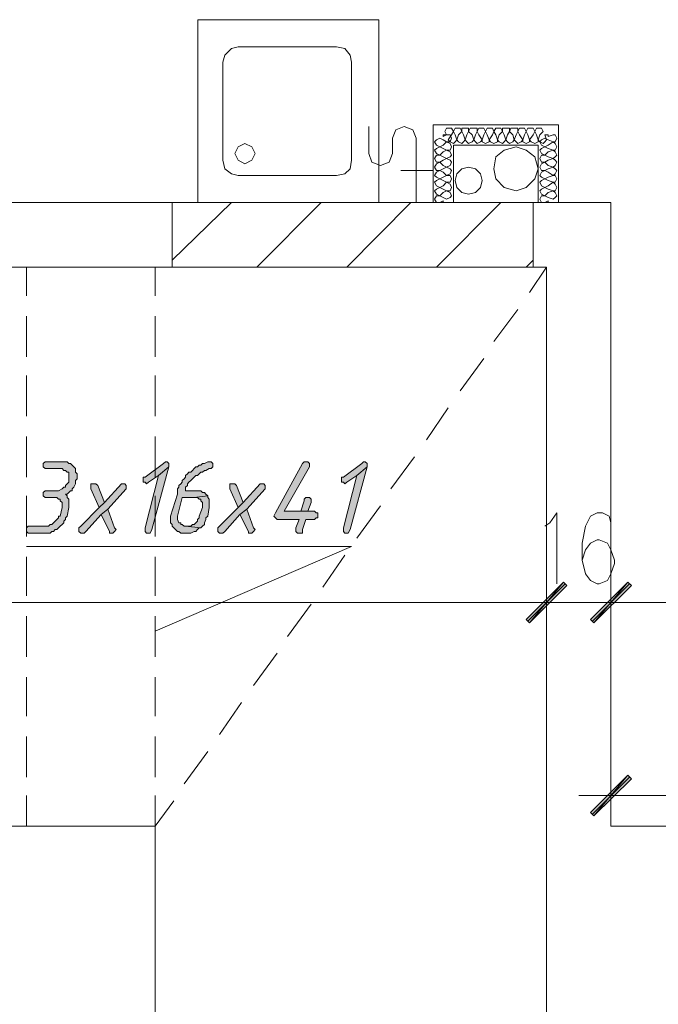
# Model space of a CAD drawing. Header units: inches. Extents: x 1504 to 12593, y -807 to 3183.
# Tile 23 of 256: x 3499 to 3659, y -310 to -64. Entities that reach past the tile are written whole.
import ezdxf

# ---------------------------------------------------------------- set-up
doc = ezdxf.new("R2010")
doc.units = ezdxf.units.IN
doc.header["$MEASUREMENT"] = 0
for name, color, linetype in [('at_Entity', 7, 'Continuous'), ('at_Rect', 7, 'Continuous'), ('at_Solid', 7, 'Continuous')]:
    doc.layers.add(name, color=color, linetype=linetype)

msp = doc.modelspace()

# ---------------------------------------------------------------- hatches: boundary and pattern name
at = {"layer": 'at_Solid', "lineweight": 15}
for points in [[(3509.87, -174.71), (3505.63, -174.71), (3505.18, -175.13), (3505.18, -175.98), (3505.63, -176.4), (3509.87, -176.4), (3510.26, -176.82), (3510.7, -176.82), (3511.09, -177.25), (3511.54, -177.25), (3511.54, -178.51), (3511.54, -179.78), (3511.09, -180.2), (3510.7, -180.63), (3510.7, -181.04), (3510.26, -181.04), (3509.87, -181.47), (3508.97, -181.89), (3505.63, -181.89), (3505.18, -182.31), (3505.18, -183.16), (3505.63, -183.58), (3508.58, -183.58), (3508.97, -184), (3509.42, -184), (3509.42, -184.43), (3509.87, -184.85), (3509.87, -186.12), (3509.42, -188.22), (3508.97, -188.22), (3508.97, -188.65), (3508.58, -189.07), (3508.14, -189.49), (3507.75, -189.92), (3507.3, -190.34), (3506.91, -190.34), (3506.46, -190.76), (3501.39, -190.76), (3501, -191.18), (3501, -192.03), (3501.39, -192.45), (3506.91, -192.45), (3507.3, -192.03), (3507.75, -192.03), (3508.14, -191.61), (3508.58, -191.61), (3508.97, -191.18), (3509.42, -190.76), (3509.87, -190.34), (3510.26, -189.92), (3510.26, -189.49), (3510.7, -189.07), (3510.7, -188.65), (3511.09, -188.22), (3511.54, -186.12), (3511.54, -185.27), (3511.54, -184), (3511.09, -183.58), (3511.09, -183.16), (3510.7, -182.74), (3511.09, -182.74), (3511.54, -182.31), (3511.93, -181.89), (3512.38, -181.89), (3512.38, -181.47), (3512.82, -181.04), (3513.21, -180.2), (3513.21, -179.35), (3513.66, -178.94), (3513.66, -177.66), (3513.21, -177.25), (3513.21, -176.4), (3512.82, -175.98), (3512.38, -175.56), (3511.93, -175.13), (3511.54, -175.13), (3511.09, -174.71), (3510.7, -174.71)], [(3535.64, -174.71), (3535.19, -175.13), (3530.56, -178.51), (3530.12, -178.51), (3530.12, -179.78), (3530.56, -179.78), (3530.95, -180.2), (3531.4, -179.78), (3533.91, -178.09), (3536.48, -175.98), (3536.48, -175.13), (3536.03, -174.71)], [(3536.48, -175.98), (3533.91, -178.09), (3530.56, -191.18), (3530.56, -191.61), (3530.56, -192.03), (3530.95, -192.45), (3531.79, -192.45), (3532.24, -191.61)], [(3546.57, -174.71), (3546.18, -174.71), (3545.35, -175.13), (3544.9, -175.13), (3544.45, -175.56), (3544.06, -175.56), (3543.62, -175.98), (3543.23, -175.98), (3542.78, -176.4), (3542.39, -176.82), (3541.94, -177.25), (3541.5, -177.25), (3541.11, -177.66), (3540.66, -178.09), (3540.66, -178.51), (3540.27, -178.94), (3539.82, -179.35), (3539.82, -179.78), (3539.43, -180.2), (3538.99, -180.63), (3538.99, -181.04), (3538.6, -181.47), (3538.6, -182.74), (3536.87, -188.22), (3536.87, -189.92), (3537.31, -190.34), (3537.31, -190.76), (3537.7, -191.18), (3538.15, -191.61), (3538.6, -192.03), (3538.99, -192.03), (3539.43, -192.45), (3541.94, -192.45), (3542.78, -192.03), (3543.23, -192.03), (3543.62, -191.61), (3544.06, -191.18), (3544.45, -191.18), (3540.66, -190.76), (3540.27, -190.76), (3539.82, -190.34), (3539.43, -190.34), (3539.43, -189.92), (3538.99, -189.92), (3538.6, -189.07), (3538.6, -188.65), (3538.6, -188.22), (3539.82, -183.58), (3542.78, -183.58), (3546.18, -183.16), (3545.74, -182.74), (3545.35, -182.31), (3544.9, -182.31), (3544.45, -181.89), (3540.66, -181.89), (3540.66, -181.04), (3541.11, -180.63), (3541.11, -180.2), (3541.5, -179.78), (3541.94, -179.35), (3542.39, -178.94), (3542.78, -178.51), (3543.23, -178.09), (3543.62, -178.09), (3544.06, -177.66), (3544.45, -177.25), (3544.9, -177.25), (3545.35, -176.82), (3545.74, -176.82), (3546.57, -176.4), (3547.02, -176.4), (3547.47, -175.98), (3547.47, -175.13), (3547.02, -174.71)], [(3570.67, -174.71), (3570.23, -174.71), (3569.84, -175.13), (3563.09, -187.38), (3562.64, -188.22), (3563.09, -188.65), (3563.48, -189.07), (3569, -189.07), (3568.16, -191.18), (3568.16, -192.03), (3568.55, -192.45), (3569.84, -192.45), (3569.84, -191.61), (3570.67, -189.07), (3572.79, -189.07), (3573.19, -188.65), (3573.63, -188.65), (3573.63, -187.38), (3573.19, -187.38), (3572.79, -186.96), (3565.21, -186.96), (3571.51, -175.98), (3571.51, -175.13), (3571.12, -174.71)], [(3585.01, -174.71), (3584.62, -175.13), (3579.99, -178.51), (3579.55, -178.51), (3579.55, -179.78), (3579.99, -179.78), (3580.38, -180.2), (3580.83, -179.78), (3583.34, -178.09), (3585.9, -175.98), (3585.9, -175.13), (3585.46, -174.71)], [(3585.9, -175.98), (3583.34, -178.09), (3579.99, -191.18), (3579.99, -191.61), (3579.99, -192.03), (3580.38, -192.45), (3581.22, -192.45), (3581.67, -191.61)], [(3525.04, -180.2), (3524.65, -180.2), (3520.41, -184.85), (3519.13, -186.12), (3514.5, -190.76), (3514.05, -191.18), (3514.05, -192.03), (3514.5, -192.45), (3515.33, -192.45), (3515.78, -192.03), (3519.57, -187.81), (3521.25, -186.54), (3525.88, -181.47), (3525.88, -180.63), (3525.49, -180.2)], [(3517.9, -180.2), (3517.01, -180.2), (3517.01, -181.47), (3519.13, -186.12), (3520.41, -184.85), (3518.74, -180.63), (3518.29, -180.2)], [(3559.68, -180.2), (3559.24, -180.2), (3555.05, -184.85), (3553.77, -186.12), (3549.14, -190.76), (3548.69, -191.18), (3548.69, -192.03), (3549.14, -192.45), (3549.98, -192.45), (3550.42, -192.03), (3554.22, -187.81), (3555.89, -186.54), (3560.52, -181.47), (3560.52, -180.63), (3560.13, -180.2)], [(3552.49, -180.2), (3551.65, -180.2), (3551.65, -181.47), (3553.77, -186.12), (3555.05, -184.85), (3553.38, -180.63), (3552.93, -180.2)], [(3546.18, -183.16), (3542.78, -183.58), (3543.62, -183.58), (3544.06, -184), (3544.45, -184), (3544.45, -184.43), (3544.9, -184.85), (3544.9, -186.12), (3544.06, -188.22), (3544.06, -188.65), (3543.62, -189.07), (3543.62, -189.49), (3543.23, -189.92), (3542.78, -190.34), (3542.39, -190.34), (3541.94, -190.76), (3540.66, -190.76), (3544.45, -191.18), (3544.9, -190.76), (3545.35, -190.34), (3545.35, -189.92), (3545.74, -189.07), (3545.74, -188.65), (3546.18, -188.22), (3546.57, -186.12), (3546.57, -185.27), (3546.57, -184), (3546.18, -183.58)], [(3571.12, -183.58), (3570.67, -183.58), (3570.23, -184), (3570.23, -184.43), (3569.39, -186.96), (3565.21, -186.96), (3571.12, -186.96), (3571.96, -184.85), (3571.96, -184), (3571.51, -183.58)], [(3521.25, -186.54), (3519.57, -187.81), (3521.69, -192.03), (3521.69, -192.45), (3522.53, -192.45), (3522.92, -192.03), (3523.37, -191.61), (3522.92, -191.18)], [(3555.89, -186.54), (3554.22, -187.81), (3556.34, -192.03), (3556.34, -192.45), (3557.17, -192.45), (3557.56, -192.03), (3558.01, -191.61), (3557.56, -191.18)], [(3634.89, -204.7), (3626.41, -214.84), (3625.57, -213.99)], [(3634.89, -204.7), (3626.41, -214.84), (3625.57, -213.99)], [(3635.72, -205.55), (3634.89, -204.7), (3626.41, -214.84)], [(3635.72, -205.55), (3634.89, -204.7), (3626.41, -214.84)], [(3641.64, -213.99), (3642.47, -214.84), (3650.95, -204.7)], [(3641.64, -213.99), (3642.47, -214.84), (3650.95, -204.7)], [(3642.47, -214.84), (3650.95, -204.7), (3651.79, -205.55)], [(3642.47, -214.84), (3650.95, -204.7), (3651.79, -205.55)], [(3641.64, -262.15), (3642.47, -262.99), (3650.95, -252.85)], [(3642.47, -262.99), (3650.95, -252.85), (3651.79, -253.7)]]:
    msp.add_hatch(color=7, dxfattribs=at).paths.add_polyline_path(points)

# ---------------------------------------------------------------- linework, layer by layer
at = {"layer": 'at_Entity', "color": 7, "lineweight": 15}
for p, q in [((3549.98, -75.03), (3550.42, -73.33)), ((3550.42, -73.33), (3552.1, -71.65)), ((3552.1, -71.65), (3553.77, -71.22)), ((3553.77, -71.22), (3578.26, -71.22)), ((3578.26, -71.22), (3580.38, -71.65)), ((3580.38, -71.65), (3581.67, -73.33)), ((3581.67, -73.33), (3582.06, -75.03)), ((3549.98, -75.03), (3549.98, -99.52)), ((3582.06, -99.52), (3582.06, -75.03)), ((3602.36, -110.08), (3602.36, -90.65)), ((3602.36, -90.65), (3633.6, -90.65)), ((3633.6, -90.65), (3633.6, -110.08)), ((3586.3, -97.83), (3586.3, -91.08)), ((3592.21, -94.03), (3593.05, -91.92)), ((3593.05, -91.92), (3595.17, -91.08)), ((3595.17, -91.08), (3597.29, -91.92)), ((3597.29, -91.92), (3598.12, -94.03)), ((3604.87, -93.61), (3605.71, -93.19)), ((3604.87, -93.61), (3604.87, -93.19)), ((3604.87, -93.19), (3605.71, -93.19)), ((3605.71, -91.49), (3605.32, -92.34)), ((3605.71, -93.19), (3605.32, -92.34)), ((3606.99, -91.49), (3605.71, -91.49)), ((3606.6, -93.19), (3605.71, -93.19)), ((3606.16, -94.45), (3606.99, -93.19)), ((3606.99, -94.03), (3606.6, -93.19)), ((3607.44, -92.34), (3606.99, -91.49)), ((3607.44, -92.34), (3606.99, -93.19)), ((3607.83, -91.49), (3607.44, -92.34)), ((3607.83, -93.19), (3607.44, -92.34)), ((3609.11, -91.49), (3607.83, -91.49)), ((3607.83, -93.19), (3608.28, -94.45)), ((3608.28, -94.45), (3608.67, -93.19)), ((3609.56, -92.34), (3608.67, -93.19)), ((3609.56, -92.34), (3609.11, -91.49)), ((3611.23, -91.49), (3609.56, -91.49)), ((3609.56, -91.49), (3609.56, -92.34)), ((3609.95, -93.19), (3609.56, -92.34)), ((3609.95, -93.19), (3610.4, -94.45)), ((3610.4, -94.45), (3610.79, -93.19)), ((3611.23, -92.34), (3610.79, -93.19)), ((3611.23, -92.34), (3611.23, -91.49)), ((3611.62, -91.49), (3611.23, -92.34)), ((3612.07, -93.19), (3611.23, -92.34)), ((3613.35, -91.49), (3611.62, -91.49)), ((3612.07, -93.19), (3612.52, -94.45)), ((3612.52, -94.45), (3612.91, -93.19)), ((3613.35, -92.34), (3612.91, -93.19)), ((3613.35, -92.34), (3613.35, -91.49)), ((3613.74, -91.49), (3613.35, -92.34)), ((3613.74, -93.19), (3613.35, -92.34)), ((3615.03, -91.49), (3613.74, -91.49)), ((3613.74, -93.19), (3614.58, -94.45)), ((3614.58, -94.45), (3615.03, -93.19)), ((3615.47, -92.34), (3615.03, -91.49)), ((3615.47, -92.34), (3615.03, -93.19)), ((3615.86, -91.49), (3615.47, -92.34)), ((3615.86, -93.19), (3615.47, -92.34)), ((3617.15, -91.49), (3615.86, -91.49)), ((3615.86, -93.19), (3616.31, -94.45)), ((3616.31, -94.45), (3617.15, -93.19)), ((3617.54, -92.34), (3617.15, -91.49)), ((3617.54, -92.34), (3617.15, -93.19)), ((3617.98, -91.49), (3617.54, -92.34)), ((3617.98, -93.19), (3617.54, -92.34)), ((3619.27, -91.49), (3617.98, -91.49)), ((3617.98, -93.19), (3618.43, -94.45)), ((3618.43, -94.45), (3618.82, -93.19)), ((3619.66, -92.34), (3618.82, -93.19)), ((3619.66, -92.34), (3619.27, -91.49)), ((3621.39, -91.49), (3619.66, -91.49)), ((3619.66, -91.49), (3619.66, -92.34)), ((3620.1, -93.19), (3619.66, -92.34)), ((3620.1, -93.19), (3620.49, -94.45)), ((3620.49, -94.45), (3620.94, -93.19)), ((3621.39, -92.34), (3620.94, -93.19)), ((3621.39, -92.34), (3621.39, -91.49)), ((3621.78, -91.49), (3621.39, -92.34)), ((3622.22, -93.19), (3621.39, -92.34)), ((3623.45, -91.49), (3621.78, -91.49)), ((3622.22, -93.19), (3622.61, -94.45)), ((3622.61, -94.45), (3623.06, -93.19)), ((3623.45, -92.34), (3623.06, -93.19)), ((3623.45, -92.34), (3623.45, -91.49)), ((3623.9, -91.49), (3623.45, -92.34)), ((3623.9, -93.19), (3623.45, -92.34)), ((3625.18, -91.49), (3623.9, -91.49)), ((3623.9, -93.19), (3624.73, -94.45)), ((3624.73, -94.45), (3625.18, -93.19)), ((3625.57, -92.34), (3625.18, -91.49)), ((3625.57, -92.34), (3625.18, -93.19)), ((3626.02, -91.49), (3625.57, -92.34)), ((3626.02, -93.19), (3625.57, -92.34)), ((3627.3, -91.49), (3626.02, -91.49)), ((3626.02, -93.19), (3626.41, -94.45)), ((3626.41, -94.45), (3627.3, -93.19)), ((3627.69, -92.34), (3627.3, -91.49)), ((3627.69, -92.34), (3627.3, -93.19)), ((3628.14, -91.49), (3627.69, -92.34)), ((3628.14, -93.19), (3627.69, -92.34)), ((3629.36, -91.49), (3628.14, -91.49)), ((3628.14, -93.19), (3628.53, -94.45)), ((3628.53, -94.45), (3628.97, -93.19)), ((3629.81, -92.34), (3628.97, -93.19)), ((3629.81, -92.34), (3629.36, -91.49)), ((3630.26, -93.19), (3630.65, -94.45)), ((3630.26, -93.19), (3631.09, -93.19)), ((3631.09, -93.19), (3631.09, -93.61)), ((3631.09, -93.61), (3632.32, -93.19)), ((3632.77, -93.19), (3632.32, -93.19)), ((3633.21, -94.03), (3632.77, -93.19)), ((3553.77, -96.14), (3555.44, -95.3)), ((3555.44, -95.3), (3557.17, -96.14)), ((3592.21, -97.83), (3592.21, -94.03)), ((3598.12, -110.08), (3598.12, -94.03)), ((3603.2, -94.45), (3602.75, -94.88)), ((3602.75, -94.88), (3603.2, -95.72)), ((3604.04, -94.03), (3603.2, -94.45)), ((3603.2, -95.72), (3604.04, -96.14)), ((3604.04, -94.03), (3604.87, -94.45)), ((3604.87, -95.72), (3604.04, -96.14)), ((3605.71, -94.88), (3604.87, -94.45)), ((3604.87, -95.72), (3605.71, -94.88)), ((3606.6, -95.3), (3605.71, -94.88)), ((3605.71, -94.88), (3606.6, -94.88)), ((3606.16, -94.45), (3606.6, -94.88)), ((3606.6, -94.88), (3606.99, -94.03)), ((3606.6, -94.88), (3607.44, -95.3)), ((3606.99, -96.14), (3606.6, -95.3)), ((3607.44, -95.3), (3607.83, -94.88)), ((3607.44, -110.08), (3607.44, -95.72)), ((3607.44, -95.72), (3628.53, -95.72)), ((3607.83, -94.88), (3608.28, -94.45)), ((3608.28, -94.45), (3608.67, -94.88)), ((3608.67, -94.88), (3609.56, -95.3)), ((3609.56, -95.3), (3609.95, -94.88)), ((3609.95, -94.88), (3610.4, -94.45)), ((3610.4, -94.45), (3610.79, -94.88)), ((3610.79, -94.88), (3611.23, -95.3)), ((3611.23, -95.3), (3612.07, -94.88)), ((3612.07, -94.88), (3612.52, -94.45)), ((3612.52, -94.45), (3612.91, -94.88)), ((3612.91, -94.88), (3613.35, -95.3)), ((3613.35, -95.3), (3614.19, -94.88)), ((3614.19, -94.88), (3614.58, -94.45)), ((3614.58, -94.45), (3614.58, -94.88)), ((3614.58, -94.88), (3615.47, -95.3)), ((3615.47, -95.3), (3616.31, -94.88)), ((3616.31, -94.88), (3616.31, -94.45)), ((3616.31, -94.45), (3616.7, -94.88)), ((3616.7, -94.88), (3617.54, -95.3)), ((3617.54, -95.3), (3618.43, -94.88)), ((3618.43, -94.88), (3618.43, -94.45)), ((3618.43, -94.45), (3618.82, -94.88)), ((3618.82, -94.88), (3619.66, -95.3)), ((3619.66, -95.3), (3620.1, -94.88)), ((3620.1, -94.88), (3620.49, -94.45)), ((3620.49, -94.45), (3620.94, -94.88)), ((3620.94, -94.88), (3621.39, -95.3)), ((3621.39, -95.3), (3622.22, -94.88)), ((3622.22, -94.88), (3622.61, -94.45)), ((3622.61, -94.45), (3623.06, -94.88)), ((3623.06, -94.88), (3623.45, -95.3)), ((3623.45, -95.3), (3624.34, -94.88)), ((3624.34, -94.88), (3624.73, -94.45)), ((3624.73, -94.45), (3624.73, -94.88)), ((3624.73, -94.88), (3625.57, -95.3)), ((3625.57, -95.3), (3626.41, -94.88)), ((3626.41, -94.88), (3626.41, -94.45)), ((3626.41, -94.45), (3626.85, -94.88)), ((3626.85, -94.88), (3627.69, -95.3)), ((3627.69, -95.3), (3628.53, -94.88)), ((3628.53, -94.88), (3628.53, -94.45)), ((3628.53, -94.45), (3628.97, -94.88)), ((3628.53, -95.72), (3628.53, -110.08)), ((3629.36, -94.45), (3628.97, -94.88)), ((3628.97, -94.88), (3629.81, -95.3)), ((3628.97, -94.88), (3629.36, -95.72)), ((3630.26, -94.03), (3629.36, -94.45)), ((3629.36, -95.72), (3630.26, -96.14)), ((3629.81, -95.3), (3630.26, -94.88)), ((3630.26, -94.03), (3631.09, -94.45)), ((3630.26, -94.88), (3630.65, -94.45)), ((3631.09, -95.72), (3630.26, -96.14)), ((3632.32, -94.88), (3631.09, -94.45)), ((3631.09, -95.72), (3632.32, -94.88)), ((3632.32, -94.88), (3632.77, -94.88)), ((3632.77, -95.3), (3632.32, -94.88)), ((3632.77, -94.88), (3633.21, -94.03)), ((3633.21, -96.14), (3632.77, -95.3)), ((3552.93, -97.83), (3553.77, -96.14)), ((3553.77, -99.52), (3552.93, -97.83)), ((3557.17, -96.14), (3558.01, -97.83)), ((3558.01, -97.83), (3557.17, -99.52)), ((3587.13, -99.95), (3586.3, -97.83)), ((3592.21, -97.83), (3591.37, -99.95)), ((3603.2, -96.57), (3602.75, -96.99)), ((3602.75, -96.99), (3603.2, -97.83)), ((3604.04, -96.14), (3603.2, -96.57)), ((3603.2, -97.83), (3604.04, -98.26)), ((3604.04, -96.14), (3604.87, -96.57)), ((3604.87, -97.41), (3604.04, -98.26)), ((3605.71, -96.99), (3604.87, -96.57)), ((3604.87, -97.41), (3605.71, -96.99)), ((3606.6, -97.41), (3605.71, -96.99)), ((3605.71, -96.99), (3606.6, -96.99)), ((3606.6, -96.99), (3606.99, -96.14)), ((3606.99, -98.26), (3606.6, -97.41)), ((3629.36, -96.57), (3628.97, -96.99)), ((3628.97, -96.99), (3629.36, -97.83)), ((3630.26, -96.14), (3629.36, -96.57)), ((3629.36, -97.83), (3630.26, -98.26)), ((3630.26, -96.14), (3631.09, -96.57)), ((3631.09, -97.41), (3630.26, -98.26)), ((3632.32, -96.99), (3631.09, -96.57)), ((3631.09, -97.41), (3632.32, -96.99)), ((3632.32, -96.99), (3632.77, -96.99)), ((3632.77, -97.41), (3632.32, -96.99)), ((3632.77, -96.99), (3633.21, -96.14)), ((3633.21, -98.26), (3632.77, -97.41)), ((3550.42, -101.64), (3549.98, -99.52)), ((3555.44, -100.37), (3553.77, -99.52)), ((3557.17, -99.52), (3555.44, -100.37)), ((3582.06, -99.52), (3581.67, -101.64)), ((3589.25, -100.79), (3587.13, -99.95)), ((3591.37, -99.95), (3589.25, -100.79)), ((3603.2, -98.26), (3602.75, -99.1)), ((3602.75, -99.1), (3603.2, -99.95)), ((3603.2, -100.37), (3602.75, -101.21)), ((3604.04, -98.26), (3603.2, -98.26)), ((3604.04, -99.95), (3603.2, -100.37)), ((3603.2, -99.95), (3604.04, -99.95)), ((3604.04, -98.26), (3604.87, -98.67)), ((3604.87, -99.52), (3604.04, -99.95)), ((3604.04, -99.95), (3604.87, -100.79)), ((3605.71, -99.1), (3604.87, -98.67)), ((3604.87, -99.52), (3605.71, -99.1)), ((3605.71, -99.1), (3606.6, -98.67)), ((3606.6, -99.52), (3605.71, -99.1)), ((3606.6, -98.67), (3606.99, -98.26)), ((3606.99, -99.95), (3606.6, -99.52)), ((3606.6, -100.79), (3606.99, -99.95)), ((3629.36, -98.26), (3628.97, -99.1)), ((3628.97, -99.1), (3629.36, -99.95)), ((3629.36, -100.37), (3628.97, -101.21)), ((3630.26, -98.26), (3629.36, -98.26)), ((3629.36, -99.95), (3630.26, -99.95)), ((3630.26, -99.95), (3629.36, -100.37)), ((3630.26, -98.26), (3631.09, -98.67)), ((3631.09, -99.52), (3630.26, -99.95)), ((3630.26, -99.95), (3631.09, -100.79)), ((3632.32, -99.1), (3631.09, -98.67)), ((3631.09, -99.52), (3632.32, -99.1)), ((3632.32, -99.1), (3632.77, -98.67)), ((3632.77, -99.52), (3632.32, -99.1)), ((3632.77, -98.67), (3633.21, -98.26)), ((3633.21, -99.95), (3632.77, -99.52)), ((3632.77, -100.79), (3633.21, -99.95)), ((3552.1, -102.9), (3550.42, -101.64)), ((3553.77, -103.32), (3552.1, -102.9)), ((3580.38, -102.9), (3578.26, -103.32)), ((3581.67, -101.64), (3580.38, -102.9)), ((3602.36, -102.06), (3594.33, -102.06)), ((3602.75, -101.21), (3603.2, -102.06)), ((3603.2, -102.48), (3602.75, -103.32)), ((3604.04, -102.06), (3603.2, -102.48)), ((3603.2, -102.06), (3604.04, -102.06)), ((3604.87, -101.64), (3604.04, -102.06)), ((3604.04, -102.06), (3604.87, -102.48)), ((3605.71, -101.21), (3604.87, -100.79)), ((3604.87, -101.64), (3605.71, -101.21)), ((3605.71, -103.32), (3604.87, -102.48)), ((3605.71, -101.21), (3606.6, -100.79)), ((3606.6, -101.64), (3605.71, -101.21)), ((3605.71, -103.32), (3606.6, -102.9)), ((3606.99, -102.06), (3606.6, -101.64)), ((3606.6, -102.9), (3606.99, -102.06)), ((3628.97, -101.21), (3629.36, -102.06)), ((3629.36, -102.48), (3628.97, -103.32)), ((3629.36, -102.06), (3630.26, -102.06)), ((3630.26, -102.06), (3629.36, -102.48)), ((3631.09, -101.64), (3630.26, -102.06)), ((3630.26, -102.06), (3631.09, -102.48)), ((3632.32, -101.21), (3631.09, -100.79)), ((3631.09, -101.64), (3632.32, -101.21)), ((3632.32, -103.32), (3631.09, -102.48)), ((3632.32, -101.21), (3632.77, -100.79)), ((3632.77, -101.64), (3632.32, -101.21)), ((3632.32, -103.32), (3632.77, -102.9)), ((3633.21, -102.06), (3632.77, -101.64)), ((3632.77, -102.9), (3633.21, -102.06)), ((3553.77, -103.32), (3578.26, -103.32)), ((3602.75, -103.32), (3603.2, -103.75)), ((3603.2, -104.59), (3602.75, -105.01)), ((3602.75, -105.01), (3603.2, -105.86)), ((3603.2, -103.75), (3604.04, -104.17)), ((3604.04, -104.17), (3603.2, -104.59)), ((3604.87, -103.75), (3604.04, -104.17)), ((3604.04, -104.17), (3604.87, -104.59)), ((3604.87, -103.75), (3605.71, -103.32)), ((3605.71, -105.01), (3604.87, -104.59)), ((3604.87, -105.86), (3605.71, -105.01)), ((3606.6, -103.32), (3605.71, -103.32)), ((3606.6, -105.44), (3605.71, -105.01)), ((3605.71, -105.01), (3606.6, -105.01)), ((3606.99, -104.17), (3606.6, -103.32)), ((3606.6, -105.01), (3606.99, -104.17)), ((3606.99, -106.28), (3606.6, -105.44)), ((3628.97, -103.32), (3629.36, -103.75)), ((3629.36, -104.59), (3628.97, -105.01)), ((3628.97, -105.01), (3629.36, -105.86)), ((3629.36, -103.75), (3630.26, -104.17)), ((3630.26, -104.17), (3629.36, -104.59)), ((3631.09, -103.75), (3630.26, -104.17)), ((3630.26, -104.17), (3631.09, -104.59)), ((3631.09, -103.75), (3632.32, -103.32)), ((3632.32, -105.01), (3631.09, -104.59)), ((3631.09, -105.86), (3632.32, -105.01)), ((3632.77, -103.32), (3632.32, -103.32)), ((3632.32, -105.01), (3632.77, -105.01)), ((3632.77, -105.44), (3632.32, -105.01)), ((3633.21, -104.17), (3632.77, -103.32)), ((3632.77, -105.01), (3633.21, -104.17)), ((3633.21, -106.28), (3632.77, -105.44)), ((3603.2, -106.7), (3602.75, -107.13)), ((3602.75, -107.13), (3603.2, -107.97)), ((3603.2, -105.86), (3604.04, -106.28)), ((3604.04, -106.28), (3603.2, -106.7)), ((3603.2, -107.97), (3604.04, -108.39)), ((3604.87, -105.86), (3604.04, -106.28)), ((3604.04, -106.28), (3604.87, -106.7)), ((3604.87, -107.55), (3604.04, -108.39)), ((3605.71, -107.13), (3604.87, -106.7)), ((3604.87, -107.55), (3605.71, -107.13)), ((3606.6, -107.55), (3605.71, -107.13)), ((3605.71, -107.13), (3606.6, -107.13)), ((3606.6, -107.13), (3606.99, -106.28)), ((3606.99, -108.39), (3606.6, -107.55)), ((3629.36, -106.7), (3628.97, -107.13)), ((3628.97, -107.13), (3629.36, -107.97)), ((3629.36, -105.86), (3630.26, -106.28)), ((3630.26, -106.28), (3629.36, -106.7)), ((3629.36, -107.97), (3630.26, -108.39)), ((3631.09, -105.86), (3630.26, -106.28)), ((3630.26, -106.28), (3631.09, -106.7)), ((3631.09, -107.55), (3630.26, -108.39)), ((3632.32, -107.13), (3631.09, -106.7)), ((3631.09, -107.55), (3632.32, -107.13)), ((3632.32, -107.13), (3632.77, -107.13)), ((3632.77, -107.55), (3632.32, -107.13)), ((3632.77, -107.13), (3633.21, -106.28)), ((3633.21, -108.39), (3632.77, -107.55)), ((3332.46, -110.08), (3537.31, -110.08)), ((3537.31, -110.08), (3537.31, -126.13)), ((3603.2, -108.39), (3602.75, -109.24)), ((3602.75, -109.24), (3603.2, -110.08)), ((3604.04, -108.39), (3603.2, -108.39)), ((3603.2, -110.08), (3604.04, -110.08)), ((3604.04, -108.39), (3604.87, -108.82)), ((3604.87, -109.66), (3604.04, -110.08)), ((3605.71, -109.24), (3604.87, -108.82)), ((3604.87, -110.08), (3604.87, -109.66)), ((3605.71, -109.24), (3606.6, -108.82)), ((3606.6, -108.82), (3606.99, -108.39)), ((3627.3, -110.08), (3646.71, -110.08)), ((3627.3, -110.08), (3627.3, -126.13)), ((3629.36, -108.39), (3628.97, -109.24)), ((3628.97, -109.24), (3629.36, -110.08)), ((3630.26, -108.39), (3629.36, -108.39)), ((3629.36, -110.08), (3630.26, -110.08)), ((3630.26, -108.39), (3631.09, -108.82)), ((3631.09, -109.66), (3630.26, -110.08)), ((3632.32, -109.24), (3631.09, -108.82)), ((3631.09, -109.66), (3631.09, -110.08)), ((3632.32, -109.24), (3632.77, -108.82)), ((3632.77, -108.82), (3633.21, -108.39)), ((3646.71, -110.08), (3646.71, -265.52)), ((3332.46, -126.13), (3537.31, -126.13)), ((3501, -133.31), (3501, -126.13)), ((3533.07, -133.31), (3533.07, -126.13)), ((3626.41, -132.47), (3630.65, -126.13)), ((3630.65, -126.13), (3627.3, -126.13)), ((3630.65, -126.13), (3630.65, -316.64)), ((3630.65, -126.13), (3630.65, -155.7)), ((3617.54, -144.72), (3623.45, -136.69)), ((3501, -148.52), (3501, -138.38)), ((3533.07, -148.52), (3533.07, -138.38)), ((3609.11, -156.97), (3615.03, -148.94)), ((3501, -163.3), (3501, -153.17)), ((3533.07, -163.3), (3533.07, -153.17)), ((3600.69, -169.22), (3606.16, -161.2)), ((3501, -178.51), (3501, -168.38)), ((3533.07, -178.51), (3533.07, -168.38)), ((3591.82, -181.47), (3597.73, -173.44)), ((3505.63, -174.71), (3505.18, -175.13)), ((3505.18, -175.13), (3505.18, -175.98)), ((3505.18, -175.98), (3505.63, -176.4)), ((3509.87, -174.71), (3505.63, -174.71)), ((3505.63, -176.4), (3509.87, -176.4)), ((3510.7, -174.71), (3509.87, -174.71)), ((3509.87, -176.4), (3510.26, -176.82)), ((3511.09, -174.71), (3510.7, -174.71)), ((3511.54, -175.13), (3511.09, -174.71)), ((3511.93, -175.13), (3511.54, -175.13)), ((3512.38, -175.56), (3511.93, -175.13)), ((3512.82, -175.98), (3512.38, -175.56)), ((3513.21, -176.4), (3512.82, -175.98)), ((3513.21, -177.25), (3513.21, -176.4)), ((3513.21, -176.4), (3513.21, -176.4)), ((3535.19, -175.13), (3530.56, -178.51)), ((3532.24, -191.61), (3536.48, -175.98)), ((3536.48, -175.98), (3533.91, -178.09)), ((3533.91, -178.09), (3536.48, -175.98)), ((3535.64, -174.71), (3535.19, -175.13)), ((3535.64, -174.71), (3535.64, -174.71)), ((3536.03, -174.71), (3535.64, -174.71)), ((3536.48, -175.13), (3536.03, -174.71)), ((3536.48, -175.98), (3536.48, -175.13)), ((3542.78, -176.4), (3542.39, -176.82)), ((3543.23, -175.98), (3542.78, -176.4)), ((3543.62, -175.98), (3543.23, -175.98)), ((3544.06, -175.56), (3543.62, -175.98)), ((3544.45, -175.56), (3544.06, -175.56)), ((3544.9, -175.13), (3544.45, -175.56)), ((3545.35, -175.13), (3544.9, -175.13)), ((3546.18, -174.71), (3545.35, -175.13)), ((3545.74, -176.82), (3546.57, -176.4)), ((3546.57, -174.71), (3546.18, -174.71)), ((3547.02, -174.71), (3546.57, -174.71)), ((3546.57, -176.4), (3547.02, -176.4)), ((3547.47, -175.13), (3547.02, -174.71)), ((3547.02, -176.4), (3547.47, -175.98)), ((3547.47, -175.98), (3547.47, -175.13)), ((3569.84, -175.13), (3563.09, -187.38)), ((3565.21, -186.96), (3571.51, -175.98)), ((3570.23, -174.71), (3569.84, -175.13)), ((3570.67, -174.71), (3570.23, -174.71)), ((3571.12, -174.71), (3570.67, -174.71)), ((3571.51, -175.13), (3571.12, -174.71)), ((3571.51, -175.98), (3571.51, -175.13)), ((3584.62, -175.13), (3579.99, -178.51)), ((3581.67, -191.61), (3585.9, -175.98)), ((3585.9, -175.98), (3583.34, -178.09)), ((3583.34, -178.09), (3585.9, -175.98)), ((3585.01, -174.71), (3584.62, -175.13)), ((3585.01, -174.71), (3585.01, -174.71)), ((3585.46, -174.71), (3585.01, -174.71)), ((3585.9, -175.13), (3585.46, -174.71)), ((3585.9, -175.98), (3585.9, -175.13)), ((3630.65, -175.98), (3630.65, -215.68)), ((3510.26, -176.82), (3510.7, -176.82)), ((3510.7, -176.82), (3511.09, -177.25)), ((3511.09, -177.25), (3511.54, -177.25)), ((3511.54, -177.25), (3511.54, -178.51)), ((3511.54, -178.51), (3511.54, -179.78)), ((3513.66, -177.66), (3513.21, -177.25)), ((3513.21, -179.35), (3513.66, -178.94)), ((3513.66, -178.94), (3513.66, -177.66)), ((3530.56, -178.51), (3530.12, -178.51)), ((3530.12, -178.51), (3530.12, -179.78)), ((3533.91, -178.09), (3530.56, -191.18)), ((3531.4, -179.78), (3533.91, -178.09)), ((3540.27, -178.94), (3539.82, -179.35)), ((3540.66, -178.51), (3540.27, -178.94)), ((3541.11, -177.66), (3540.66, -178.09)), ((3540.66, -178.09), (3540.66, -178.51)), ((3541.5, -177.25), (3541.11, -177.66)), ((3541.94, -177.25), (3541.5, -177.25)), ((3542.39, -176.82), (3541.94, -177.25)), ((3541.94, -179.35), (3542.39, -178.94)), ((3542.39, -178.94), (3542.78, -178.51)), ((3542.78, -178.51), (3543.23, -178.09)), ((3543.23, -178.09), (3543.62, -178.09)), ((3543.62, -178.09), (3544.06, -177.66)), ((3544.06, -177.66), (3544.45, -177.25)), ((3544.45, -177.25), (3544.9, -177.25)), ((3544.9, -177.25), (3545.35, -176.82)), ((3545.35, -176.82), (3545.74, -176.82)), ((3579.99, -178.51), (3579.55, -178.51)), ((3579.55, -178.51), (3579.55, -179.78)), ((3583.34, -178.09), (3579.99, -191.18)), ((3580.83, -179.78), (3583.34, -178.09)), ((3509.87, -181.47), (3508.97, -181.89)), ((3510.26, -181.04), (3509.87, -181.47)), ((3510.7, -181.04), (3510.26, -181.04)), ((3511.09, -180.2), (3510.7, -180.63)), ((3510.7, -180.63), (3510.7, -181.04)), ((3511.54, -179.78), (3511.09, -180.2)), ((3512.38, -181.47), (3512.82, -181.04)), ((3512.38, -181.89), (3512.38, -181.47)), ((3512.82, -181.04), (3513.21, -180.2)), ((3513.21, -180.2), (3513.21, -179.35)), ((3517.9, -180.2), (3517.01, -180.2)), ((3517.01, -180.2), (3517.01, -181.47)), ((3517.01, -181.47), (3519.13, -186.12)), ((3518.29, -180.2), (3517.9, -180.2)), ((3518.74, -180.63), (3518.29, -180.2)), ((3520.41, -184.85), (3518.74, -180.63)), ((3524.65, -180.2), (3520.41, -184.85)), ((3521.25, -186.54), (3525.88, -181.47)), ((3525.04, -180.2), (3524.65, -180.2)), ((3525.49, -180.2), (3525.04, -180.2)), ((3525.88, -180.63), (3525.49, -180.2)), ((3525.88, -181.47), (3525.88, -180.63)), ((3530.12, -179.78), (3530.56, -179.78)), ((3530.56, -179.78), (3530.95, -180.2)), ((3530.95, -180.2), (3531.4, -179.78)), ((3530.95, -180.2), (3530.95, -180.2)), ((3538.99, -181.04), (3538.6, -181.47)), ((3538.6, -181.47), (3538.6, -182.74)), ((3539.43, -180.2), (3538.99, -180.63)), ((3538.99, -180.63), (3538.99, -181.04)), ((3539.82, -179.78), (3539.43, -180.2)), ((3539.82, -179.35), (3539.82, -179.78)), ((3540.66, -181.04), (3541.11, -180.63)), ((3540.66, -181.89), (3540.66, -181.04)), ((3541.11, -180.2), (3541.5, -179.78)), ((3541.11, -180.63), (3541.11, -180.2)), ((3541.5, -179.78), (3541.94, -179.35)), ((3552.49, -180.2), (3551.65, -180.2)), ((3551.65, -180.2), (3551.65, -181.47)), ((3551.65, -181.47), (3553.77, -186.12)), ((3552.93, -180.2), (3552.49, -180.2)), ((3553.38, -180.63), (3552.93, -180.2)), ((3555.05, -184.85), (3553.38, -180.63)), ((3559.24, -180.2), (3555.05, -184.85)), ((3555.89, -186.54), (3560.52, -181.47)), ((3559.68, -180.2), (3559.24, -180.2)), ((3560.13, -180.2), (3559.68, -180.2)), ((3560.52, -180.63), (3560.13, -180.2)), ((3560.52, -181.47), (3560.52, -180.63)), ((3579.55, -179.78), (3579.99, -179.78)), ((3579.99, -179.78), (3580.38, -180.2)), ((3580.38, -180.2), (3580.83, -179.78)), ((3580.38, -180.2), (3580.38, -180.2)), ((3501, -193.3), (3501, -183.16)), ((3505.63, -181.89), (3505.18, -182.31)), ((3505.18, -182.31), (3505.18, -183.16)), ((3505.18, -183.16), (3505.63, -183.58)), ((3508.97, -181.89), (3505.63, -181.89)), ((3505.63, -183.58), (3508.58, -183.58)), ((3508.58, -183.58), (3508.97, -184)), ((3508.97, -184), (3509.42, -184)), ((3509.42, -184), (3509.42, -184.43)), ((3511.09, -183.16), (3510.7, -182.74)), ((3510.7, -182.74), (3511.09, -182.74)), ((3511.09, -182.74), (3511.54, -182.31)), ((3511.09, -183.58), (3511.09, -183.16)), ((3511.54, -184), (3511.09, -183.58)), ((3511.54, -182.31), (3511.93, -181.89)), ((3511.54, -185.27), (3511.54, -184)), ((3511.93, -181.89), (3512.38, -181.89)), ((3533.07, -193.3), (3533.07, -183.16)), ((3538.6, -182.74), (3536.87, -188.22)), ((3538.6, -188.22), (3539.82, -183.58)), ((3539.82, -183.58), (3542.78, -183.58)), ((3544.45, -181.89), (3540.66, -181.89)), ((3546.18, -183.16), (3542.78, -183.58)), ((3542.78, -183.58), (3546.18, -183.16)), ((3542.78, -183.58), (3543.62, -183.58)), ((3543.62, -183.58), (3544.06, -184)), ((3544.06, -184), (3544.45, -184)), ((3544.9, -182.31), (3544.45, -181.89)), ((3544.45, -184), (3544.45, -184.43)), ((3545.35, -182.31), (3544.9, -182.31)), ((3545.74, -182.74), (3545.35, -182.31)), ((3546.18, -183.16), (3545.74, -182.74)), ((3545.74, -182.74), (3545.74, -182.74)), ((3546.18, -183.58), (3546.18, -183.16)), ((3546.57, -184), (3546.18, -183.58)), ((3546.57, -185.27), (3546.57, -184)), ((3570.67, -183.58), (3570.23, -184)), ((3570.23, -184), (3570.23, -184.43)), ((3571.12, -183.58), (3570.67, -183.58)), ((3571.51, -183.58), (3571.12, -183.58)), ((3571.96, -184), (3571.51, -183.58)), ((3571.96, -184.85), (3571.96, -184)), ((3509.42, -184.43), (3509.87, -184.85)), ((3509.87, -186.12), (3509.42, -188.22)), ((3509.87, -184.85), (3509.87, -186.12)), ((3511.09, -188.22), (3511.54, -186.12)), ((3511.54, -186.12), (3511.54, -185.27)), ((3519.13, -186.12), (3514.5, -190.76)), ((3520.41, -184.85), (3519.13, -186.12)), ((3519.13, -186.12), (3520.41, -184.85)), ((3521.25, -186.54), (3519.57, -187.81)), ((3519.57, -187.81), (3521.25, -186.54)), ((3522.92, -191.18), (3521.25, -186.54)), ((3544.9, -186.12), (3544.06, -188.22)), ((3544.45, -184.43), (3544.9, -184.85)), ((3544.9, -184.85), (3544.9, -186.12)), ((3546.18, -188.22), (3546.57, -186.12)), ((3546.57, -186.12), (3546.57, -185.27)), ((3553.77, -186.12), (3549.14, -190.76)), ((3555.05, -184.85), (3553.77, -186.12)), ((3553.77, -186.12), (3555.05, -184.85)), ((3555.89, -186.54), (3554.22, -187.81)), ((3554.22, -187.81), (3555.89, -186.54)), ((3557.56, -191.18), (3555.89, -186.54)), ((3570.23, -184.43), (3569.39, -186.96)), ((3571.12, -186.96), (3571.96, -184.85)), ((3583.34, -193.72), (3589.25, -185.69)), ((3508.97, -188.65), (3508.58, -189.07)), ((3509.42, -188.22), (3508.97, -188.22)), ((3508.97, -188.22), (3508.97, -188.65)), ((3510.7, -188.65), (3511.09, -188.22)), ((3510.7, -189.07), (3510.7, -188.65)), ((3515.78, -192.03), (3519.57, -187.81)), ((3519.57, -187.81), (3521.69, -192.03)), ((3536.87, -188.22), (3536.87, -189.92)), ((3538.6, -188.65), (3538.6, -188.22)), ((3538.6, -189.07), (3538.6, -188.65)), ((3544.06, -188.65), (3543.62, -189.07)), ((3544.06, -188.22), (3544.06, -188.65)), ((3545.74, -188.65), (3546.18, -188.22)), ((3545.74, -189.07), (3545.74, -188.65)), ((3550.42, -192.03), (3554.22, -187.81)), ((3554.22, -187.81), (3556.34, -192.03)), ((3563.09, -187.38), (3562.64, -188.22)), ((3562.64, -188.22), (3562.64, -188.22)), ((3562.64, -188.22), (3563.09, -188.65)), ((3563.09, -188.65), (3563.09, -188.65)), ((3563.09, -188.65), (3563.48, -189.07)), ((3569.39, -186.96), (3565.21, -186.96)), ((3565.21, -186.96), (3571.12, -186.96)), ((3572.79, -186.96), (3565.21, -186.96)), ((3573.19, -187.38), (3572.79, -186.96)), ((3572.79, -189.07), (3573.19, -188.65)), ((3573.63, -187.38), (3573.19, -187.38)), ((3573.19, -188.65), (3573.63, -188.65)), ((3573.63, -188.65), (3573.63, -187.38)), ((3631.48, -189.92), (3633.21, -187.38)), ((3633.21, -187.38), (3633.21, -205.12)), ((3641.64, -188.22), (3640.35, -190.76)), ((3643.31, -187.38), (3641.64, -188.22)), ((3644.59, -187.38), (3643.31, -187.38)), ((3646.27, -188.22), (3644.59, -187.38)), ((3646.71, -189.92), (3646.27, -188.22)), ((3501.39, -190.76), (3501, -191.18)), ((3501, -191.18), (3501, -192.03)), ((3506.46, -190.76), (3501.39, -190.76)), ((3506.91, -190.34), (3506.46, -190.76)), ((3507.3, -190.34), (3506.91, -190.34)), ((3507.75, -189.92), (3507.3, -190.34)), ((3508.14, -189.49), (3507.75, -189.92)), ((3507.75, -189.92), (3507.75, -189.92)), ((3508.58, -189.07), (3508.14, -189.49)), ((3508.58, -191.61), (3508.97, -191.18)), ((3508.97, -191.18), (3509.42, -190.76)), ((3509.42, -190.76), (3509.87, -190.34)), ((3509.87, -190.34), (3510.26, -189.92)), ((3510.26, -189.49), (3510.7, -189.07)), ((3510.26, -189.92), (3510.26, -189.49)), ((3514.5, -190.76), (3514.05, -191.18)), ((3514.05, -191.18), (3514.05, -192.03)), ((3523.37, -191.61), (3522.92, -191.18)), ((3530.56, -191.18), (3530.56, -191.61)), ((3536.87, -189.92), (3537.31, -190.34)), ((3537.31, -190.34), (3537.31, -190.76)), ((3537.31, -190.76), (3537.7, -191.18)), ((3537.7, -191.18), (3538.15, -191.61)), ((3538.99, -189.92), (3538.6, -189.07)), ((3539.43, -189.92), (3538.99, -189.92)), ((3539.43, -190.34), (3539.43, -189.92)), ((3539.82, -190.34), (3539.43, -190.34)), ((3540.27, -190.76), (3539.82, -190.34)), ((3540.66, -190.76), (3540.27, -190.76)), ((3541.94, -190.76), (3540.66, -190.76)), ((3540.66, -190.76), (3544.45, -191.18)), ((3544.45, -191.18), (3540.66, -190.76)), ((3542.39, -190.34), (3541.94, -190.76)), ((3542.78, -190.34), (3542.39, -190.34)), ((3543.23, -189.92), (3542.78, -190.34)), ((3543.62, -189.49), (3543.23, -189.92)), ((3543.62, -189.07), (3543.62, -189.49)), ((3543.62, -191.61), (3544.06, -191.18)), ((3544.06, -191.18), (3544.45, -191.18)), ((3544.45, -191.18), (3544.9, -190.76)), ((3544.9, -190.76), (3545.35, -190.34)), ((3545.35, -189.92), (3545.74, -189.07)), ((3545.35, -190.34), (3545.35, -189.92)), ((3549.14, -190.76), (3548.69, -191.18)), ((3548.69, -191.18), (3548.69, -192.03)), ((3558.01, -191.61), (3557.56, -191.18)), ((3563.48, -189.07), (3569, -189.07)), ((3569, -189.07), (3568.16, -191.18)), ((3568.16, -191.18), (3568.16, -192.03)), ((3569.84, -191.61), (3570.67, -189.07)), ((3570.67, -189.07), (3572.79, -189.07)), ((3579.99, -191.18), (3579.99, -191.61)), ((3630.26, -190.76), (3631.48, -189.92)), ((3640.35, -190.76), (3639.52, -194.99)), ((3501, -192.03), (3501.39, -192.45)), ((3501.39, -192.45), (3506.91, -192.45)), ((3506.91, -192.45), (3507.3, -192.03)), ((3507.3, -192.03), (3507.75, -192.03)), ((3507.75, -192.03), (3508.14, -191.61)), ((3508.14, -191.61), (3508.58, -191.61)), ((3514.05, -192.03), (3514.5, -192.45)), ((3514.5, -192.45), (3515.33, -192.45)), ((3515.33, -192.45), (3515.78, -192.03)), ((3521.69, -192.03), (3521.69, -192.45)), ((3521.69, -192.45), (3522.53, -192.45)), ((3522.53, -192.45), (3522.92, -192.03)), ((3522.92, -192.03), (3523.37, -191.61)), ((3530.56, -191.61), (3530.56, -192.03)), ((3530.56, -192.03), (3530.95, -192.45)), ((3530.95, -192.45), (3531.79, -192.45)), ((3531.79, -192.45), (3532.24, -191.61)), ((3538.15, -191.61), (3538.6, -192.03)), ((3538.6, -192.03), (3538.99, -192.03)), ((3538.99, -192.03), (3539.43, -192.45)), ((3539.43, -192.45), (3541.94, -192.45)), ((3541.94, -192.45), (3542.78, -192.03)), ((3542.78, -192.03), (3543.23, -192.03)), ((3543.23, -192.03), (3543.62, -191.61)), ((3548.69, -192.03), (3549.14, -192.45)), ((3549.14, -192.45), (3549.98, -192.45)), ((3549.98, -192.45), (3550.42, -192.03)), ((3556.34, -192.03), (3556.34, -192.45)), ((3556.34, -192.45), (3557.17, -192.45)), ((3557.17, -192.45), (3557.56, -192.03)), ((3557.56, -192.03), (3558.01, -191.61)), ((3568.16, -192.03), (3568.55, -192.45)), ((3568.55, -192.45), (3569.84, -192.45)), ((3569.84, -192.45), (3569.84, -191.61)), ((3579.99, -191.61), (3579.99, -192.03)), ((3579.99, -192.03), (3580.38, -192.45)), ((3580.38, -192.45), (3581.22, -192.45)), ((3581.22, -192.45), (3581.67, -191.61)), ((3501, -195.83), (3582.06, -195.83)), ((3582.06, -195.83), (3533.07, -216.95)), ((3639.52, -194.99), (3639.52, -199.21)), ((3641.64, -194.99), (3640.35, -196.68)), ((3643.31, -194.14), (3641.64, -194.99)), ((3643.76, -194.14), (3643.31, -194.14)), ((3645.88, -194.99), (3643.76, -194.14)), ((3646.71, -196.68), (3645.88, -194.99)), ((3501, -208.08), (3501, -198.37)), ((3533.07, -208.08), (3533.07, -198.37)), ((3574.91, -205.97), (3580.38, -197.94)), ((3640.35, -196.68), (3639.52, -199.21)), ((3647.55, -199.21), (3646.71, -196.68)), ((3639.52, -199.21), (3640.35, -202.59)), ((3646.71, -202.59), (3647.55, -200.05)), ((3647.55, -200.05), (3647.55, -199.21)), ((3630.65, -202.17), (3630.65, -217.37)), ((3630.65, -202.17), (3630.65, -217.37)), ((3640.35, -202.59), (3641.64, -204.28)), ((3645.88, -204.28), (3646.71, -202.59)), ((3646.71, -217.37), (3646.71, -202.17)), ((3646.71, -217.37), (3646.71, -202.17)), ((3625.57, -213.99), (3634.89, -204.7)), ((3625.57, -213.99), (3634.89, -204.7)), ((3626.02, -214.42), (3635.28, -205.12)), ((3626.02, -214.42), (3635.28, -205.12)), ((3634.89, -204.7), (3626.41, -214.84)), ((3634.89, -204.7), (3626.41, -214.84)), ((3634.89, -204.7), (3626.41, -214.84)), ((3634.89, -204.7), (3626.41, -214.84)), ((3626.41, -214.84), (3635.72, -205.55)), ((3626.41, -214.84), (3635.72, -205.55)), ((3635.72, -205.55), (3634.89, -204.7)), ((3635.72, -205.55), (3634.89, -204.7)), ((3641.64, -204.28), (3643.31, -205.12)), ((3650.95, -204.7), (3641.64, -213.99)), ((3650.95, -204.7), (3641.64, -213.99)), ((3651.34, -205.12), (3642.08, -214.42)), ((3651.34, -205.12), (3642.08, -214.42)), ((3642.47, -214.84), (3650.95, -204.7)), ((3642.47, -214.84), (3650.95, -204.7)), ((3642.47, -214.84), (3650.95, -204.7)), ((3642.47, -214.84), (3650.95, -204.7)), ((3651.79, -205.55), (3642.47, -214.84)), ((3651.79, -205.55), (3642.47, -214.84)), ((3643.31, -205.12), (3643.76, -205.12)), ((3643.76, -205.12), (3645.88, -204.28)), ((3650.95, -204.7), (3651.79, -205.55)), ((3650.95, -204.7), (3651.79, -205.55)), ((3337.93, -209.77), (3625.18, -209.77)), ((3566.04, -218.22), (3571.96, -210.19)), ((3625.18, -209.77), (3619.66, -209.77)), ((3622.61, -209.77), (3639.13, -209.77)), ((3622.61, -209.77), (3639.13, -209.77)), ((3630.65, -209.77), (3646.71, -209.77)), ((3655.14, -209.77), (3638.68, -209.77)), ((3655.14, -209.77), (3638.68, -209.77)), ((3652.18, -209.77), (3658.09, -209.77)), ((3652.18, -209.77), (3927.6, -209.77)), ((3501, -223.29), (3501, -213.15)), ((3533.07, -223.29), (3533.07, -213.15)), ((3626.41, -214.84), (3625.57, -213.99)), ((3626.41, -214.84), (3625.57, -213.99)), ((3641.64, -213.99), (3642.47, -214.84)), ((3641.64, -213.99), (3642.47, -214.84)), ((3557.56, -230.47), (3563.48, -222.44)), ((3501, -238.07), (3501, -228.35)), ((3533.07, -238.07), (3533.07, -228.35)), ((3549.14, -242.72), (3554.61, -234.69)), ((3630.65, -235.53), (3630.65, -265.52)), ((3501, -253.28), (3501, -243.14)), ((3533.07, -253.28), (3533.07, -243.14)), ((3540.27, -254.97), (3546.18, -246.94)), ((3646.71, -265.52), (3646.71, -250.32)), ((3650.95, -252.85), (3641.64, -262.15)), ((3651.34, -253.28), (3642.08, -262.57)), ((3642.47, -262.99), (3650.95, -252.85)), ((3642.47, -262.99), (3650.95, -252.85)), ((3651.79, -253.7), (3642.47, -262.99)), ((3650.95, -252.85), (3651.79, -253.7)), ((3501, -265.52), (3501, -257.92)), ((3533.07, -265.52), (3533.07, -257.92)), ((3533.07, -265.52), (3537.7, -259.19)), ((3655.14, -257.92), (3638.68, -257.92)), ((3652.18, -257.92), (3706.24, -257.92)), ((3641.64, -262.15), (3642.47, -262.99)), ((3533.07, -265.52), (3332.46, -265.52)), ((3533.07, -265.52), (3533.07, -316.64)), ((3742.61, -265.52), (3646.71, -265.52))]:
    msp.add_line(p, q, dxfattribs=at)
at = {"layer": 'at_Entity', "color": 34, "lineweight": 15, "true_color": 0x954900}
for p, q in [((3620.1, -96.99), (3617.98, -98.67)), ((3623.06, -96.14), (3620.1, -96.99)), ((3625.57, -96.99), (3623.06, -96.14)), ((3627.69, -98.67), (3625.57, -96.99)), ((3617.98, -98.67), (3617.54, -101.64)), ((3628.53, -101.64), (3627.69, -98.67)), ((3617.54, -101.64), (3617.98, -104.17)), ((3627.69, -104.17), (3628.53, -101.64)), ((3617.98, -104.17), (3620.1, -106.28)), ((3625.57, -106.28), (3627.69, -104.17)), ((3620.1, -106.28), (3623.06, -107.13)), ((3623.06, -107.13), (3625.57, -106.28))]:
    msp.add_line(p, q, dxfattribs=at)
at = {"layer": 'at_Entity', "color": 150, "lineweight": 15, "true_color": 0x007eff}
for p, q in [((3608.28, -102.9), (3607.83, -104.59)), ((3609.56, -101.64), (3608.28, -102.9)), ((3611.23, -101.21), (3609.56, -101.64)), ((3612.91, -101.64), (3611.23, -101.21)), ((3614.19, -102.9), (3612.91, -101.64)), ((3614.58, -104.59), (3614.19, -102.9)), ((3607.83, -104.59), (3608.28, -106.28)), ((3614.19, -106.28), (3614.58, -104.59)), ((3608.28, -106.28), (3609.56, -107.55)), ((3609.56, -107.55), (3611.23, -107.97)), ((3611.23, -107.97), (3612.91, -107.55)), ((3612.91, -107.55), (3614.19, -106.28))]:
    msp.add_line(p, q, dxfattribs=at)
at = {"layer": 'at_Entity', "color": 252, "lineweight": 15, "true_color": 0x989898}
for p, q in [((3537.31, -124.44), (3552.1, -110.08)), ((3558.4, -126.13), (3574.47, -110.08)), ((3580.83, -126.13), (3596.84, -110.08)), ((3603.2, -126.13), (3619.27, -110.08)), ((3625.57, -126.13), (3627.3, -124.44))]:
    msp.add_line(p, q, dxfattribs=at)
at = {"layer": 'at_Rect', "color": 7, "lineweight": 15}
for p, q in [((3543.67, -64.46), (3588.86, -64.46)), ((3543.67, -64.46), (3543.67, -110.08)), ((3588.86, -110.08), (3588.86, -64.46)), ((3588.86, -110.08), (3543.67, -110.08))]:
    msp.add_line(p, q, dxfattribs=at)
at = {"layer": 'at_Rect', "color": 114, "lineweight": 15, "true_color": 0x009549}
for p, q in [((3537.33, -110.08), (3627.3, -110.08)), ((3537.33, -110.08), (3537.33, -126.13)), ((3627.3, -126.13), (3627.3, -110.08)), ((3627.3, -126.13), (3537.33, -126.13))]:
    msp.add_line(p, q, dxfattribs=at)

doc.saveas('drawing.dxf')
